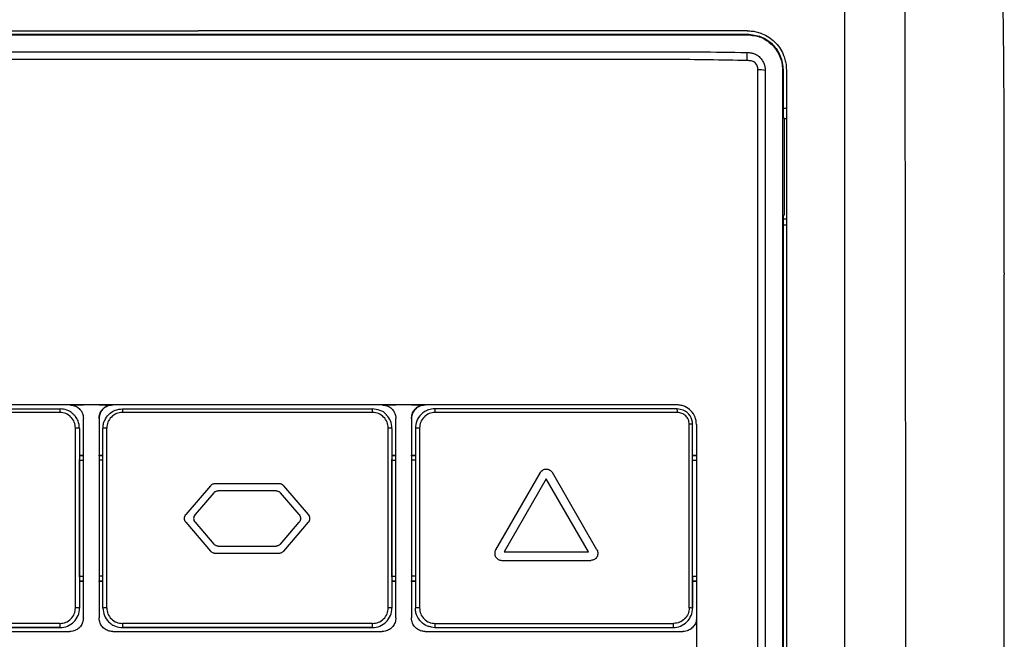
# Model space of a CAD drawing. Extents: x 86 to 639, y 68 to 658.
# Tile 41 of 66: x 319 to 370, y 410 to 442. Entities that reach past the tile are written whole.
import ezdxf

# ---------------------------------------------------------------- set-up
doc = ezdxf.new("R2010")
doc.units = 0
doc.layers.get('0').update_dxf_attribs({"linetype": 'CONTINUOUS'})

msp = doc.modelspace()

# ---------------------------------------------------------------- linework, layer by layer
at = {"color": 7, "linetype": 'CONTINUOUS'}
for p, q in [((356.728, 440.749), (356.728, 440.781)), ((358.56, 438.949), (358.528, 438.949)), ((358.56, 438.949), (358.56, 436.498)), ((358.56, 436.998), (358.728, 436.998)), ((358.629, 436.464), (358.56, 436.498)), ((358.637, 431.537), (358.629, 436.464)), ((358.629, 436.464), (358.728, 436.464)), ((358.56, 431.498), (358.637, 431.537)), ((358.728, 431.303), (358.56, 431.303)), ((358.728, 430.998), (358.56, 430.998)), ((369.888, 428.562), (369.888, 428.472)), ((322.027, 421.798), (322.727, 421.798)), ((322.027, 421.798), (322.027, 421.798)), ((323.527, 421.798), (322.727, 421.798)), ((323.527, 421.798), (324.227, 421.798)), ((328.607, 421.798), (324.227, 421.798)), ((324.227, 421.798), (324.227, 421.798)), ((324.727, 421.598), (328.607, 421.598)), ((338.027, 421.798), (328.607, 421.798)), ((328.607, 421.598), (337.527, 421.598)), ((338.027, 421.798), (338.727, 421.798)), ((338.027, 421.798), (338.027, 421.798)), ((339.527, 421.798), (338.727, 421.798)), ((339.527, 421.798), (340.227, 421.798)), ((340.227, 421.798), (340.227, 421.798)), ((353.127, 421.798), (353.127, 421.798)), ((321.928, 421.514), (321.928, 421.514)), ((322.727, 410.898), (322.727, 421.098)), ((323.527, 421.098), (323.527, 410.898)), ((323.527, 421.098), (323.527, 419.233)), ((323.527, 421.098), (323.527, 421.098)), ((328.607, 421.412), (324.723, 421.412)), ((337.536, 421.412), (328.607, 421.412)), ((337.928, 421.514), (337.928, 421.514)), ((338.727, 410.898), (338.727, 421.098)), ((339.527, 421.098), (339.527, 410.898)), ((339.527, 421.098), (339.527, 421.098)), ((339.527, 421.098), (339.527, 419.233)), ((353.448, 421.531), (353.448, 421.531)), ((322.32, 411.407), (322.32, 420.611)), ((322.527, 420.598), (322.527, 411.398)), ((322.527, 420.598), (322.527, 418.998)), ((322.527, 420.598), (322.527, 420.598)), ((323.727, 411.398), (323.727, 420.598)), ((323.922, 411.407), (323.922, 420.611)), ((338.337, 411.407), (338.337, 420.611)), ((338.527, 420.598), (338.527, 411.398)), ((338.527, 420.598), (338.527, 418.998)), ((338.527, 420.598), (338.527, 420.598)), ((339.727, 420.598), (339.727, 411.398)), ((339.938, 420.611), (339.938, 411.407)), ((353.753, 411.407), (353.753, 420.811)), ((353.927, 411.398), (353.927, 420.798)), ((353.927, 420.798), (353.927, 420.798)), ((353.927, 418.998), (353.927, 420.798)), ((322.527, 419.233), (322.727, 419.233)), ((322.727, 419.198), (322.527, 419.198)), ((323.527, 419.198), (323.527, 419.233)), ((323.527, 419.233), (323.727, 419.233)), ((323.527, 419.198), (323.527, 412.798)), ((323.727, 419.198), (323.527, 419.198)), ((338.527, 419.233), (338.727, 419.233)), ((338.727, 419.198), (338.527, 419.198)), ((339.527, 419.198), (339.527, 419.233)), ((339.527, 419.233), (339.727, 419.233)), ((339.527, 419.198), (339.527, 412.798)), ((339.727, 419.198), (339.527, 419.198)), ((353.927, 419.233), (354.127, 419.233)), ((354.127, 419.198), (353.927, 419.198)), ((322.527, 418.963), (322.527, 418.998)), ((322.527, 413.033), (322.527, 418.963)), ((322.527, 418.963), (322.727, 418.963)), ((323.727, 418.963), (323.527, 418.963)), ((338.527, 418.963), (338.527, 418.998)), ((338.527, 413.033), (338.527, 418.963)), ((338.527, 418.963), (338.727, 418.963)), ((339.727, 418.963), (339.527, 418.963)), ((353.927, 418.963), (353.927, 418.998)), ((353.927, 413.033), (353.927, 418.963)), ((353.927, 418.963), (354.127, 418.963)), ((346.121, 418.332), (343.838, 414.378)), ((349.027, 414.378), (346.744, 418.332)), ((349.027, 414.378), (346.744, 418.332)), ((329.235, 417.656), (327.967, 416.18)), ((332.757, 417.76), (329.462, 417.76)), ((334.253, 416.18), (332.985, 417.656)), ((334.253, 416.18), (332.985, 417.656)), ((346.432, 418.008), (344.274, 414.27)), ((346.432, 418.008), (344.274, 414.27)), ((348.591, 414.27), (346.432, 418.008)), ((329.4, 417.296), (328.442, 416.18)), ((329.4, 417.296), (328.442, 416.18)), ((332.592, 417.4), (329.627, 417.4)), ((332.592, 417.4), (329.627, 417.4)), ((329.627, 417.4), (329.627, 417.4)), ((333.778, 416.18), (332.82, 417.296)), ((328.442, 416.18), (328.442, 416.18)), ((327.967, 415.789), (329.235, 414.314)), ((328.442, 415.789), (329.4, 414.674)), ((328.442, 415.789), (329.4, 414.674)), ((332.82, 414.674), (333.778, 415.789)), ((332.985, 414.314), (334.253, 415.789)), ((332.985, 414.314), (334.253, 415.789)), ((329.627, 414.57), (332.592, 414.57)), ((329.462, 414.21), (332.757, 414.21)), ((329.462, 414.21), (332.757, 414.21)), ((344.274, 414.27), (348.591, 414.27)), ((344.149, 413.838), (348.715, 413.838)), ((344.149, 413.838), (348.715, 413.838)), ((322.527, 412.998), (322.527, 413.033)), ((322.527, 413.033), (322.727, 413.033)), ((323.727, 413.033), (323.527, 413.033)), ((338.527, 412.998), (338.527, 413.033)), ((338.527, 413.033), (338.727, 413.033)), ((339.727, 413.033), (339.527, 413.033)), ((353.927, 412.998), (353.927, 413.033)), ((353.927, 413.033), (354.127, 413.033)), ((322.527, 412.998), (322.527, 411.398)), ((322.527, 412.798), (322.727, 412.798)), ((322.727, 412.763), (322.527, 412.763)), ((323.527, 412.763), (323.527, 412.798)), ((323.527, 412.798), (323.727, 412.798)), ((323.527, 412.763), (323.527, 410.898)), ((323.727, 412.763), (323.527, 412.763)), ((338.527, 412.998), (338.527, 411.398)), ((338.527, 412.798), (338.727, 412.798)), ((338.727, 412.763), (338.527, 412.763)), ((339.527, 412.763), (339.527, 412.798)), ((339.527, 412.798), (339.727, 412.798)), ((339.527, 412.763), (339.527, 410.898)), ((339.727, 412.763), (339.527, 412.763)), ((353.927, 412.998), (353.927, 411.398)), ((353.927, 412.798), (354.127, 412.798)), ((354.127, 412.763), (353.927, 412.763)), ((338.527, 411.398), (338.527, 411.398)), ((353.927, 411.398), (353.927, 411.398)), ((323.527, 410.898), (323.527, 410.898)), ((324.326, 410.482), (324.326, 410.482)), ((328.607, 410.607), (324.723, 410.607)), ((337.536, 410.607), (328.607, 410.607)), ((339.527, 410.898), (339.527, 410.898)), ((340.326, 410.482), (340.326, 410.482)), ((309.327, 410.398), (321.527, 410.398)), ((324.227, 410.198), (328.607, 410.198)), ((328.607, 410.398), (324.727, 410.398)), ((324.727, 410.398), (337.527, 410.398)), ((324.727, 410.398), (324.727, 410.398)), ((337.527, 410.398), (328.607, 410.398)), ((328.607, 410.198), (338.027, 410.198)), ((337.527, 410.398), (337.527, 410.398)), ((340.727, 410.398), (352.927, 410.398)), ((352.927, 410.398), (352.927, 410.398))]:
    msp.add_line(p, q, dxfattribs=at)
for p, q in [((353.448, 421.531), (353.127, 421.598)), ((340.535, 410.436), (340.727, 410.398))]:
    msp.add_line(p, q)
for centre, radius, start, end in [((355.144, 439.617), 1.579, 353.1929, 8.0562), ((357.282, 436.803), 2.151, 80.3076, 90.3394), ((322.781, 421.456), 1.263, 173.5525, 182.0138), ((327.038, 421.456), 2.315, 176.491, 181.099), ((336.535, 421.456), 1.002, 357.464, 8.1381), ((340.001, 421.456), 0.739, 356.5712, 11.0718), ((352.778, 421.455), 0.377, 353.3593, 22.2782), ((353.127, 420.798), 0.8, 0.0002, 66.3573), ((322.373, 419.83), 0.783, 78.6621, 93.8443), ((323.874, 419.885), 0.728, 86.2383, 101.6849), ((338.382, 419.91), 0.703, 78.1494, 93.7333), ((339.884, 419.802), 0.811, 86.132, 101.157), ((353.792, 420.189), 0.623, 77.5589, 93.6339), ((321.527, 411.398), 1, 270, 0.0002), ((322.373, 410.294), 1.115, 82.0648, 92.703), ((323.874, 410.375), 1.033, 87.34, 98.1966), ((337.527, 411.398), 1, 270, 0.0002), ((338.383, 410.407), 1.002, 81.7239, 92.618), ((339.884, 410.251), 1.158, 87.2803, 97.7816), ((352.927, 411.398), 1, 270, 0.0002), ((353.793, 410.498), 0.91, 81.5288, 92.4921), ((322.981, 410.553), 1.463, 177.8931, 186.0953), ((327.414, 410.553), 2.691, 178.8539, 183.3071), ((336.378, 410.553), 1.16, 352.3034, 2.6553), ((339.887, 410.553), 0.854, 349.5207, 3.5996), ((352.519, 410.554), 0.436, 339.0813, 6.9704)]:
    msp.add_arc(centre, radius, start, end, dxfattribs=at)
for points, knots in [([(361.728, 364.364), (361.728, 378.691), (361.728, 393.053), (361.728, 421.738), (361.728, 436.055), (361.728, 450.26)], [0, 0, 0, 0, 0.5, 0.5, 1, 1, 1, 1]), ([(369.882, 435.719), (369.882, 435.825), (369.881, 436.045), (369.88, 436.385), (369.879, 436.749), (369.878, 437.134), (369.876, 437.54), (369.874, 437.966), (369.87, 438.843), (369.862, 439.822), (369.849, 440.977), (369.836, 441.917), (369.822, 442.665), (369.81, 443.163), (369.802, 443.47), (369.794, 443.756), (369.786, 444.022), (369.78, 444.175), (369.777, 444.253)], [0, 0, 0, 0, 0.028986, 0.06022, 0.093704, 0.12944, 0.167428, 0.20767, 0.250163, 0.419635, 0.499968, 0.624874, 0.749847, 0.798286, 0.847521, 0.897551, 0.948376, 1, 1, 1, 1]), ([(364.797, 360.769), (364.798, 361.327), (364.801, 362.49), (364.805, 364.305), (364.809, 366.259), (364.813, 368.351), (364.818, 370.583), (364.822, 372.954), (364.826, 375.465), (364.83, 378.116), (364.835, 381.557), (364.84, 385.777), (364.844, 390.763), (364.846, 395.85), (364.847, 400.506), (364.847, 404.696), (364.846, 408.387), (364.845, 412.078), (364.842, 415.768), (364.839, 419.455), (364.836, 423.141), (364.831, 426.824), (364.826, 430.504), (364.821, 434.18), (364.814, 437.852), (364.809, 440.297), (364.807, 441.519)], [0, 0, 0, 0, 0.020884, 0.043477, 0.06778, 0.093793, 0.121515, 0.150947, 0.182088, 0.214938, 0.249499, 0.309939, 0.371586, 0.43444, 0.498501, 0.544095, 0.589689, 0.635283, 0.680878, 0.726473, 0.772067, 0.81766, 0.86325, 0.908838, 0.954422, 1, 1, 1, 1]), ([(300.485, 440.949), (300.929, 440.949), (301.822, 440.949), (303.172, 440.949), (304.537, 440.949), (305.92, 440.949), (307.319, 440.949), (308.734, 440.949), (310.166, 440.949), (311.614, 440.949), (313.079, 440.949), (314.56, 440.949), (316.058, 440.949), (317.571, 440.949), (319.101, 440.949), (320.647, 440.949), (322.208, 440.949), (323.786, 440.949), (325.379, 440.949), (326.988, 440.949), (328.065, 440.949), (328.607, 440.949)], [0, 0, 0, 0, 0.047719, 0.095984, 0.144794, 0.194151, 0.244053, 0.294501, 0.345495, 0.397035, 0.449121, 0.501753, 0.554932, 0.608656, 0.662926, 0.717742, 0.773104, 0.82901, 0.885462, 0.942459, 1, 1, 1, 1]), ([(300.485, 440.781), (301.314, 440.781), (303.094, 440.781), (305.958, 440.782), (309.199, 440.782), (312.729, 440.782), (316.656, 440.782), (320.732, 440.782), (324.794, 440.781), (327.378, 440.781), (328.607, 440.781)], [0, 0, 0, 0, 0.0890461, 0.1913389, 0.3068826, 0.4356812, 0.5681564, 0.7254172, 0.8693677, 1, 1, 1, 1]), ([(300.485, 440.749), (302.815, 440.749), (307.473, 440.748), (314.503, 440.748), (321.55, 440.749), (326.254, 440.749), (328.607, 440.749)], [0, 0, 0, 0, 0.249992, 0.499989, 0.749994, 1, 1, 1, 1]), ([(356.728, 440.949), (356.288, 440.949), (355.406, 440.949), (354.081, 440.949), (352.754, 440.949), (351.424, 440.949), (350.093, 440.949), (348.759, 440.949), (347.422, 440.949), (346.084, 440.949), (344.743, 440.949), (343.031, 440.949), (340.946, 440.949), (338.486, 440.949), (336.023, 440.949), (333.555, 440.949), (331.082, 440.949), (329.432, 440.949), (328.607, 440.949)], [0, 0, 0, 0, 0.047368, 0.094767, 0.142199, 0.189667, 0.237174, 0.284721, 0.332312, 0.379949, 0.427634, 0.47537, 0.562552, 0.649816, 0.737178, 0.824653, 0.912255, 1, 1, 1, 1]), ([(328.607, 440.781), (329.802, 440.781), (332.313, 440.781), (336.255, 440.782), (340.583, 440.782), (345.086, 440.782), (349.439, 440.782), (353.291, 440.781), (355.65, 440.781), (356.728, 440.781)], [0, 0, 0, 0, 0.1270711, 0.2667779, 0.4191136, 0.5876129, 0.7466335, 0.8840931, 1, 1, 1, 1]), ([(328.607, 440.749), (330.959, 440.749), (335.664, 440.749), (342.71, 440.748), (349.74, 440.748), (354.399, 440.749), (356.728, 440.749)], [0, 0, 0, 0, 0.250006, 0.500011, 0.750008, 1, 1, 1, 1]), ([(356.728, 440.949), (356.772, 440.949), (356.859, 440.947), (356.989, 440.934), (357.117, 440.914), (357.243, 440.885), (357.367, 440.848), (357.567, 440.774), (357.833, 440.636), (358.134, 440.394), (358.386, 440.096), (358.556, 439.784), (358.66, 439.489), (358.718, 439.221), (358.725, 439.04), (358.728, 438.949)], [0, 0, 0, 0, 0.042128, 0.083779, 0.125121, 0.166329, 0.207578, 0.249042, 0.370527, 0.491541, 0.615231, 0.739767, 0.826957, 0.913149, 1, 1, 1, 1]), ([(356.728, 440.781), (356.967, 440.754), (357.327, 440.714), (357.753, 440.484), (358.032, 440.258), (358.259, 439.978), (358.491, 439.551), (358.533, 439.19), (358.56, 438.949)], [0, 0, 0, 0, 0.250004, 0.376188, 0.499855, 0.623804, 0.749972, 1, 1, 1, 1]), ([(356.728, 440.749), (356.962, 440.724), (357.422, 440.673), (358.021, 440.27), (358.356, 439.776), (358.506, 439.317), (358.521, 439.072), (358.528, 438.949)], [0, 0, 0, 0, 0.248572, 0.490913, 0.738929, 0.869294, 1, 1, 1, 1]), ([(300.506, 439.838), (301.446, 439.853), (303.313, 439.882), (306.123, 439.871), (308.922, 439.874), (311.727, 439.873), (315.938, 439.874), (321.564, 439.875), (326.259, 439.875), (328.607, 439.875)], [0, 0, 0, 0, 0.101325, 0.20118, 0.301036, 0.400891, 0.500746, 0.750373, 1, 1, 1, 1]), ([(328.607, 439.875), (331.236, 439.875), (336.494, 439.875), (342.569, 439.874), (346.833, 439.873), (349.299, 439.874), (351.761, 439.871), (354.236, 439.882), (355.879, 439.853), (356.708, 439.838)], [0, 0, 0, 0, 0.2795774, 0.5591628, 0.6470386, 0.7349076, 0.822772, 0.9106679, 1, 1, 1, 1]), ([(356.708, 439.838), (356.78, 439.837), (356.868, 439.835), (356.981, 439.811), (357.056, 439.789), (357.18, 439.739), (357.336, 439.635), (357.48, 439.474), (357.61, 439.24), (357.631, 439.047), (357.644, 438.923)], [0, 0, 0, 0, 0.151582, 0.188126, 0.232897, 0.311991, 0.460747, 0.609367, 0.74939, 1, 1, 1, 1]), ([(328.607, 439.488), (326.256, 439.487), (321.555, 439.486), (315.92, 439.485), (311.703, 439.484), (308.895, 439.485), (306.091, 439.479), (303.292, 439.497), (301.431, 439.452), (300.501, 439.43)], [0, 0, 0, 0, 0.249993, 0.499992, 0.599998, 0.700006, 0.800016, 0.900027, 1, 1, 1, 1]), ([(356.712, 439.43), (355.409, 439.452), (352.803, 439.497), (348.88, 439.48), (344.949, 439.485), (340.261, 439.485), (334.812, 439.487), (330.675, 439.487), (328.607, 439.488)], [0, 0, 0, 0, 0.139972, 0.279985, 0.419994, 0.560002, 0.780004, 1, 1, 1, 1]), ([(357.269, 438.954), (357.264, 439.024), (357.256, 439.129), (357.186, 439.253), (357.113, 439.33), (357.022, 439.385), (356.886, 439.417), (356.782, 439.425), (356.712, 439.43)], [0, 0, 0, 0, 0.248706, 0.373924, 0.498813, 0.624013, 0.749052, 1, 1, 1, 1]), ([(357.275, 399.8), (357.274, 403.069), (357.271, 409.609), (357.27, 419.408), (357.271, 429.194), (357.27, 435.701), (357.269, 438.954)], [0, 0, 0, 0, 0.249989, 0.499986, 0.74999, 1, 1, 1, 1]), ([(357.644, 438.923), (357.645, 435.669), (357.646, 429.167), (357.643, 419.387), (357.643, 409.597), (357.644, 403.061), (357.645, 399.793)], [0, 0, 0, 0, 0.250225, 0.499979, 0.749962, 1, 1, 1, 1]), ([(358.528, 438.949), (358.528, 434.446), (358.528, 425.438), (358.528, 411.877), (358.528, 402.824), (358.528, 398.298)], [0, 0, 0, 0, 0.333314, 0.666654, 1, 1, 1, 1]), ([(358.728, 438.949), (358.728, 428.76), (358.728, 418.526), (358.728, 398.03), (358.728, 387.769), (358.728, 377.52)], [0, 0, 0, 0, 0.5, 0.5, 1, 1, 1, 1]), ([(358.56, 431.498), (358.56, 430.116), (358.56, 427.217), (358.56, 422.663), (358.56, 418.326), (358.56, 414.282), (358.56, 411.561), (358.56, 409.671), (358.56, 408.668), (358.56, 407.652), (358.56, 406.624), (358.56, 405.584), (358.56, 403.156), (358.56, 399.516), (358.56, 394.842), (358.56, 390.686), (358.56, 387.049), (358.56, 383.931), (358.56, 381.333), (358.56, 379.253), (358.56, 378.04), (358.56, 377.52)], [0, 0, 0, 0, 0.077058, 0.161583, 0.253579, 0.318389, 0.386454, 0.404818, 0.423405, 0.442216, 0.46125, 0.480508, 0.499988, 0.596108, 0.682623, 0.759532, 0.826835, 0.884534, 0.932628, 0.971117, 1, 1, 1, 1]), ([(369.728, 348.713), (369.731, 349.549), (369.738, 351.22), (369.747, 353.73), (369.757, 356.242), (369.766, 358.757), (369.774, 361.274), (369.783, 363.793), (369.791, 366.315), (369.799, 368.84), (369.814, 373.412), (369.837, 381.827), (369.861, 392.575), (369.877, 403.005), (369.884, 409.681), (369.887, 414.155), (369.889, 417.018), (369.889, 419.881), (369.89, 422.745), (369.889, 425.609), (369.888, 427.517), (369.888, 428.472)], [0, 0, 0, 0, 0.0318897, 0.0637804, 0.0956713, 0.1275617, 0.1594511, 0.1913391, 0.2232255, 0.25511, 0.2869926, 0.396247, 0.5728626, 0.6908157, 0.7865121, 0.8220971, 0.8576797, 0.8932603, 0.9288397, 0.964419, 1, 1, 1, 1]), ([(369.871, 427.48), (369.871, 427.005), (369.872, 426.054), (369.872, 424.623), (369.872, 423.186), (369.872, 421.743), (369.872, 420.293), (369.872, 418.837), (369.872, 417.375), (369.871, 415.907), (369.87, 414.432), (369.869, 412.951), (369.868, 411.464), (369.867, 409.97), (369.863, 405.651), (369.854, 398.387), (369.835, 388.621), (369.812, 379.042), (369.79, 371.614), (369.772, 365.87), (369.759, 361.897), (369.744, 357.826), (369.729, 353.659), (369.719, 350.853), (369.713, 349.432)], [0, 0, 0, 0, 0.018089, 0.036255, 0.0545, 0.072824, 0.091228, 0.109713, 0.128278, 0.146926, 0.165656, 0.18447, 0.203368, 0.222351, 0.241419, 0.368084, 0.499751, 0.615529, 0.736478, 0.786518, 0.837886, 0.890587, 0.944624, 1, 1, 1, 1]), ([(328.607, 421.798), (325.342, 421.798), (318.836, 421.798), (312.355, 421.798), (309.127, 421.798)], [0, 0, 0, 0, 0.501881, 1, 1, 1, 1]), ([(322.027, 421.798), (319.867, 421.798), (315.559, 421.798), (311.267, 421.798), (309.127, 421.798)], [0, 0, 0, 0, 0.501491, 1, 1, 1, 1]), ([(309.127, 421.598), (311.185, 421.598), (315.311, 421.598), (319.451, 421.598), (321.527, 421.598)], [0, 0, 0, 0, 0.498759, 1, 1, 1, 1]), ([(322.027, 421.798), (322.105, 421.79), (322.263, 421.775), (322.473, 421.654), (322.631, 421.477), (322.715, 421.28), (322.723, 421.149), (322.727, 421.098)], [0, 0, 0, 0, 0.214425, 0.428836, 0.643675, 0.858975, 1, 1, 1, 1]), ([(323.527, 421.098), (323.534, 421.177), (323.55, 421.334), (323.671, 421.544), (323.849, 421.702), (324.045, 421.786), (324.175, 421.795), (324.227, 421.798)], [0, 0, 0, 0, 0.215114, 0.430244, 0.644979, 0.859219, 1, 1, 1, 1]), ([(324.227, 421.798), (324.148, 421.79), (323.991, 421.775), (323.782, 421.655), (323.624, 421.478), (323.539, 421.281), (323.53, 421.15), (323.527, 421.098)], [0, 0, 0, 0, 0.214018, 0.428038, 0.642064, 0.856416, 1, 1, 1, 1]), ([(323.727, 420.598), (323.731, 420.671), (323.74, 420.811), (323.826, 421.061), (324.009, 421.327), (324.334, 421.553), (324.596, 421.583), (324.727, 421.598)], [0, 0, 0, 0, 0.139529, 0.269657, 0.500746, 0.750355, 1, 1, 1, 1]), ([(353.127, 421.798), (350.43, 421.798), (345.021, 421.798), (336.837, 421.798), (331.357, 421.798), (328.607, 421.798)], [0, 0, 0, 0, 0.331269, 0.664398, 1, 1, 1, 1]), ([(338.256, 421.272), (338.249, 421.283), (338.172, 421.402), (337.914, 421.547), (337.657, 421.581), (337.527, 421.598)], [0, 0, 0, 0, 0.048205, 0.516487, 1, 1, 1, 1]), ([(338.027, 421.798), (338.105, 421.79), (338.262, 421.775), (338.472, 421.655), (338.63, 421.478), (338.715, 421.281), (338.723, 421.151), (338.727, 421.098)], [0, 0, 0, 0, 0.214129, 0.428269, 0.642122, 0.856014, 1, 1, 1, 1]), ([(339.527, 421.098), (339.535, 421.177), (339.55, 421.335), (339.671, 421.545), (339.85, 421.703), (340.047, 421.786), (340.176, 421.795), (340.227, 421.798)], [0, 0, 0, 0, 0.215199, 0.430388, 0.645988, 0.861666, 1, 1, 1, 1]), ([(340.227, 421.798), (340.148, 421.79), (339.99, 421.775), (339.78, 421.654), (339.622, 421.475), (339.538, 421.279), (339.53, 421.149), (339.527, 421.098)], [0, 0, 0, 0, 0.214917, 0.429813, 0.645234, 0.860958, 1, 1, 1, 1]), ([(340.727, 421.598), (340.615, 421.587), (340.432, 421.57), (340.194, 421.454), (339.974, 421.281), (339.772, 420.991), (339.742, 420.729), (339.727, 420.598)], [0, 0, 0, 0, 0.214124, 0.348554, 0.500948, 0.750438, 1, 1, 1, 1]), ([(353.127, 421.798), (350.989, 421.798), (346.7, 421.798), (342.389, 421.798), (340.227, 421.798)], [0, 0, 0, 0, 0.498435, 1, 1, 1, 1]), ([(353.127, 421.598), (351.07, 421.598), (346.947, 421.598), (342.804, 421.598), (340.727, 421.598)], [0, 0, 0, 0, 0.498694, 1, 1, 1, 1]), ([(354.127, 420.798), (354.112, 420.928), (354.083, 421.186), (353.859, 421.513), (353.592, 421.698), (353.339, 421.785), (353.199, 421.793), (353.127, 421.798)], [0, 0, 0, 0, 0.247263, 0.4913046, 0.7297131, 0.8609803, 1, 1, 1, 1]), ([(321.52, 421.412), (319.447, 421.412), (315.303, 421.412), (311.172, 421.412), (309.107, 421.412)], [0, 0, 0, 0, 0.4999974, 1, 1, 1, 1]), ([(322.32, 420.611), (322.308, 420.716), (322.283, 420.926), (322.1, 421.19), (321.835, 421.376), (321.625, 421.4), (321.52, 421.412)], [0, 0, 0, 0, 0.249826, 0.499676, 0.749779, 1, 1, 1, 1]), ([(322.527, 420.598), (322.512, 420.729), (322.489, 420.946), (322.351, 421.172), (322.255, 421.291), (322.201, 421.332), (322.184, 421.345)], [0, 0, 0, 0, 0.4607359, 0.7601332, 0.9234287, 1, 1, 1, 1]), ([(324.723, 421.412), (324.618, 421.399), (324.408, 421.375), (324.143, 421.191), (323.958, 420.926), (323.934, 420.716), (323.922, 420.611)], [0, 0, 0, 0, 0.2499514, 0.4998401, 0.7498959, 1, 1, 1, 1]), ([(338.337, 420.611), (338.324, 420.716), (338.3, 420.925), (338.116, 421.191), (337.851, 421.376), (337.641, 421.4), (337.536, 421.412)], [0, 0, 0, 0, 0.249845, 0.499669, 0.749769, 1, 1, 1, 1]), ([(340.739, 421.412), (340.634, 421.4), (340.424, 421.376), (340.159, 421.191), (339.976, 420.926), (339.951, 420.716), (339.938, 420.611)], [0, 0, 0, 0, 0.250225, 0.500335, 0.750191, 1, 1, 1, 1]), ([(353.152, 421.412), (351.088, 421.412), (346.96, 421.412), (342.813, 421.412), (340.739, 421.412)], [0, 0, 0, 0, 0.5000028, 1, 1, 1, 1]), ([(353.753, 420.811), (353.744, 420.89), (353.726, 421.048), (353.586, 421.247), (353.387, 421.384), (353.231, 421.402), (353.152, 421.412)], [0, 0, 0, 0, 0.250086, 0.500119, 0.749963, 1, 1, 1, 1]), ([(354.127, 420.798), (354.127, 417.48), (354.127, 410.818), (354.127, 404.146), (354.127, 400.798)], [0, 0, 0, 0, 0.498123, 1, 1, 1, 1]), ([(346.121, 418.332), (346.138, 418.358), (346.174, 418.41), (346.25, 418.467), (346.337, 418.504), (346.431, 418.516), (346.526, 418.504), (346.614, 418.468), (346.691, 418.411), (346.726, 418.358), (346.744, 418.332)], [0, 0, 0, 0, 0.125052, 0.249962, 0.374846, 0.499828, 0.624908, 0.749846, 0.874722, 1, 1, 1, 1]), ([(346.525, 418.5), (346.554, 418.49), (346.614, 418.469), (346.69, 418.41), (346.726, 418.358), (346.744, 418.332)], [0, 0, 0, 0, 0.3330884, 0.6660079, 1, 1, 1, 1]), ([(329.462, 417.76), (329.441, 417.759), (329.398, 417.756), (329.336, 417.735), (329.28, 417.702), (329.25, 417.671), (329.235, 417.656)], [0, 0, 0, 0, 0.249756, 0.499097, 0.749036, 1, 1, 1, 1]), ([(332.985, 417.656), (332.97, 417.671), (332.94, 417.702), (332.884, 417.734), (332.822, 417.756), (332.779, 417.759), (332.757, 417.76)], [0, 0, 0, 0, 0.249754, 0.499097, 0.749041, 1, 1, 1, 1]), ([(332.985, 417.656), (332.97, 417.671), (332.94, 417.702), (332.884, 417.734), (332.822, 417.756), (332.779, 417.759), (332.757, 417.76)], [0, 0, 0, 0, 0.249754, 0.499097, 0.749041, 1, 1, 1, 1]), ([(329.4, 417.296), (329.415, 417.311), (329.445, 417.342), (329.501, 417.374), (329.563, 417.396), (329.606, 417.399), (329.627, 417.4)], [0, 0, 0, 0, 0.24976, 0.499104, 0.74904, 1, 1, 1, 1]), ([(329.4, 417.296), (329.415, 417.311), (329.445, 417.342), (329.501, 417.374), (329.563, 417.396), (329.606, 417.399), (329.627, 417.4)], [0, 0, 0, 0, 0.249762, 0.499106, 0.749043, 1, 1, 1, 1]), ([(332.592, 417.4), (332.614, 417.399), (332.657, 417.396), (332.718, 417.375), (332.774, 417.342), (332.805, 417.311), (332.82, 417.296)], [0, 0, 0, 0, 0.249762, 0.499101, 0.749038, 1, 1, 1, 1]), ([(327.967, 415.789), (327.947, 415.819), (327.906, 415.877), (327.889, 415.985), (327.906, 416.092), (327.946, 416.151), (327.967, 416.18)], [0, 0, 0, 0, 0.249841, 0.499701, 0.749574, 1, 1, 1, 1]), ([(328.442, 416.18), (328.421, 416.151), (328.38, 416.092), (328.363, 415.985), (328.38, 415.877), (328.421, 415.819), (328.442, 415.789)], [0, 0, 0, 0, 0.249851, 0.499707, 0.749584, 1, 1, 1, 1]), ([(328.442, 416.18), (328.421, 416.151), (328.38, 416.092), (328.363, 415.985), (328.38, 415.877), (328.421, 415.819), (328.442, 415.789)], [0, 0, 0, 0, 0.249852, 0.499708, 0.749584, 1, 1, 1, 1]), ([(333.778, 416.18), (333.798, 416.151), (333.839, 416.092), (333.856, 415.985), (333.839, 415.877), (333.798, 415.819), (333.778, 415.789)], [0, 0, 0, 0, 0.249843, 0.499691, 0.749567, 1, 1, 1, 1]), ([(334.253, 415.789), (334.273, 415.819), (334.314, 415.877), (334.331, 415.985), (334.314, 416.092), (334.273, 416.151), (334.253, 416.18)], [0, 0, 0, 0, 0.249858, 0.499717, 0.74958, 1, 1, 1, 1]), ([(334.253, 415.789), (334.273, 415.819), (334.314, 415.877), (334.331, 415.985), (334.314, 416.092), (334.273, 416.151), (334.253, 416.18)], [0, 0, 0, 0, 0.249858, 0.499717, 0.74958, 1, 1, 1, 1]), ([(329.627, 414.57), (329.606, 414.571), (329.563, 414.574), (329.502, 414.595), (329.445, 414.628), (329.415, 414.659), (329.4, 414.674)], [0, 0, 0, 0, 0.249759, 0.499102, 0.749039, 1, 1, 1, 1]), ([(329.627, 414.57), (329.606, 414.571), (329.563, 414.574), (329.502, 414.595), (329.445, 414.628), (329.415, 414.659), (329.4, 414.674)], [0, 0, 0, 0, 0.2497591, 0.4991025, 0.7490388, 1, 1, 1, 1]), ([(332.82, 414.674), (332.805, 414.659), (332.775, 414.628), (332.718, 414.595), (332.657, 414.574), (332.614, 414.571), (332.592, 414.57)], [0, 0, 0, 0, 0.249777, 0.499116, 0.749045, 1, 1, 1, 1]), ([(329.235, 414.314), (329.25, 414.299), (329.28, 414.268), (329.336, 414.235), (329.397, 414.214), (329.441, 414.211), (329.462, 414.21)], [0, 0, 0, 0, 0.249758, 0.499113, 0.749041, 1, 1, 1, 1]), ([(332.757, 414.21), (332.779, 414.211), (332.822, 414.214), (332.883, 414.235), (332.94, 414.268), (332.97, 414.299), (332.985, 414.314)], [0, 0, 0, 0, 0.249763, 0.499105, 0.749049, 1, 1, 1, 1]), ([(332.757, 414.21), (332.779, 414.211), (332.822, 414.214), (332.883, 414.235), (332.94, 414.268), (332.97, 414.299), (332.985, 414.314)], [0, 0, 0, 0, 0.249763, 0.499105, 0.749049, 1, 1, 1, 1]), ([(343.838, 414.378), (343.824, 414.35), (343.797, 414.293), (343.786, 414.198), (343.798, 414.104), (343.834, 414.016), (343.892, 413.94), (343.967, 413.883), (344.055, 413.845), (344.118, 413.84), (344.149, 413.838)], [0, 0, 0, 0, 0.125043, 0.249937, 0.374804, 0.499764, 0.624848, 0.749806, 0.87469, 1, 1, 1, 1]), ([(349.027, 414.378), (349.041, 414.349), (349.068, 414.292), (349.079, 414.197), (349.067, 414.103), (349.03, 414.015), (348.972, 413.94), (348.897, 413.883), (348.81, 413.845), (348.747, 413.84), (348.715, 413.838)], [0, 0, 0, 0, 0.125029, 0.249947, 0.374826, 0.499784, 0.624875, 0.749845, 0.874711, 1, 1, 1, 1]), ([(349.027, 414.378), (349.041, 414.349), (349.068, 414.292), (349.079, 414.197), (349.067, 414.103), (349.03, 414.015), (348.972, 413.94), (348.897, 413.883), (348.81, 413.845), (348.747, 413.84), (348.715, 413.838)], [0, 0, 0, 0, 0.125029, 0.249947, 0.374826, 0.499784, 0.624875, 0.749845, 0.874711, 1, 1, 1, 1]), ([(321.519, 410.607), (321.624, 410.619), (321.834, 410.644), (322.099, 410.828), (322.284, 411.093), (322.308, 411.303), (322.32, 411.407)], [0, 0, 0, 0, 0.249964, 0.4998541, 0.7499025, 1, 1, 1, 1]), ([(323.727, 411.398), (323.742, 411.267), (323.772, 411.006), (323.969, 410.722), (324.18, 410.552), (324.415, 410.43), (324.605, 410.411), (324.727, 410.398)], [0, 0, 0, 0, 0.249563, 0.499103, 0.637695, 0.767539, 1, 1, 1, 1]), ([(323.922, 411.407), (323.934, 411.303), (323.959, 411.093), (324.143, 410.828), (324.408, 410.643), (324.618, 410.619), (324.723, 410.607)], [0, 0, 0, 0, 0.249826, 0.499666, 0.749772, 1, 1, 1, 1]), ([(337.536, 410.607), (337.641, 410.619), (337.85, 410.644), (338.115, 410.828), (338.301, 411.092), (338.325, 411.302), (338.337, 411.407)], [0, 0, 0, 0, 0.249849, 0.499676, 0.749862, 1, 1, 1, 1]), ([(340.535, 410.436), (340.471, 410.445), (340.276, 410.473), (340.004, 410.675), (339.819, 410.946), (339.739, 411.197), (339.731, 411.331), (339.727, 411.398)], [0, 0, 0, 0, 0.14243, 0.427668, 0.707465, 0.852291, 1, 1, 1, 1]), ([(339.938, 411.407), (339.951, 411.302), (339.975, 411.093), (340.16, 410.828), (340.425, 410.644), (340.635, 410.619), (340.739, 410.607)], [0, 0, 0, 0, 0.250095, 0.50015, 0.750028, 1, 1, 1, 1]), ([(353.753, 411.407), (353.741, 411.302), (353.717, 411.091), (353.531, 410.827), (353.267, 410.643), (353.057, 410.619), (352.952, 410.607)], [0, 0, 0, 0, 0.249751, 0.499588, 0.749752, 1, 1, 1, 1]), ([(321.519, 410.607), (319.481, 410.607), (315.403, 410.607), (311.339, 410.607), (309.307, 410.607)], [0, 0, 0, 0, 0.499998, 1, 1, 1, 1]), ([(322.727, 410.898), (322.719, 410.819), (322.704, 410.662), (322.583, 410.452), (322.405, 410.294), (322.209, 410.21), (322.079, 410.201), (322.027, 410.198)], [0, 0, 0, 0, 0.214708, 0.429434, 0.643918, 0.858205, 1, 1, 1, 1]), ([(324.227, 410.198), (324.148, 410.206), (323.991, 410.221), (323.781, 410.342), (323.623, 410.519), (323.539, 410.716), (323.53, 410.846), (323.527, 410.898)], [0, 0, 0, 0, 0.214551, 0.429095, 0.643855, 0.858852, 1, 1, 1, 1]), ([(338.727, 410.898), (338.719, 410.819), (338.703, 410.662), (338.583, 410.452), (338.405, 410.293), (338.208, 410.21), (338.078, 410.201), (338.027, 410.198)], [0, 0, 0, 0, 0.214834, 0.429651, 0.644779, 0.860056, 1, 1, 1, 1]), ([(340.227, 410.198), (340.148, 410.206), (339.991, 410.221), (339.781, 410.342), (339.623, 410.519), (339.539, 410.716), (339.53, 410.846), (339.527, 410.898)], [0, 0, 0, 0, 0.214643, 0.429302, 0.643561, 0.85754, 1, 1, 1, 1]), ([(340.739, 410.607), (342.78, 410.607), (346.86, 410.607), (350.922, 410.607), (352.952, 410.607)], [0, 0, 0, 0, 0.499998, 1, 1, 1, 1]), ([(354.127, 410.898), (354.119, 410.819), (354.104, 410.662), (353.984, 410.453), (353.807, 410.295), (353.61, 410.21), (353.479, 410.201), (353.427, 410.198)], [0, 0, 0, 0, 0.213073, 0.426084, 0.640584, 0.857008, 1, 1, 1, 1]), ([(308.827, 410.198), (311.018, 410.198), (315.41, 410.198), (319.818, 410.198), (322.027, 410.198)], [0, 0, 0, 0, 0.498834, 1, 1, 1, 1]), ([(321.527, 410.398), (319.487, 410.398), (315.413, 410.398), (311.353, 410.398), (309.327, 410.398)], [0, 0, 0, 0, 0.5007944, 1, 1, 1, 1]), ([(340.227, 410.198), (342.438, 410.198), (346.849, 410.198), (351.238, 410.198), (353.427, 410.198)], [0, 0, 0, 0, 0.501243, 1, 1, 1, 1]), ([(340.727, 410.398), (342.768, 410.398), (346.845, 410.398), (350.902, 410.398), (352.927, 410.398)], [0, 0, 0, 0, 0.500867, 1, 1, 1, 1])]:
    msp.add_open_spline(points, degree=3, knots=knots, dxfattribs=at)
for points in [[(364.807, 441.519), (364.804, 442.861), (364.793, 444.17), (364.781, 445.341)], [(369.888, 428.562), (369.887, 430.949), (369.885, 433.335), (369.882, 435.719)]]:
    msp.add_open_spline(points, degree=3, dxfattribs=at)
at = {"color": 8, "linetype": 'CONTINUOUS'}
for points, knots in [([(322.184, 421.345), (322.145, 421.379), (322.054, 421.457), (321.836, 421.565), (321.647, 421.585), (321.527, 421.598)], [0, 0, 0, 0, 0.215151, 0.499013, 1, 1, 1, 1]), ([(338.527, 420.598), (338.514, 420.73), (338.489, 420.982), (338.331, 421.179), (338.256, 421.272)], [0, 0, 0, 0, 0.526648, 1, 1, 1, 1])]:
    msp.add_open_spline(points, degree=3, knots=knots, dxfattribs=at)

doc.saveas('drawing.dxf')
